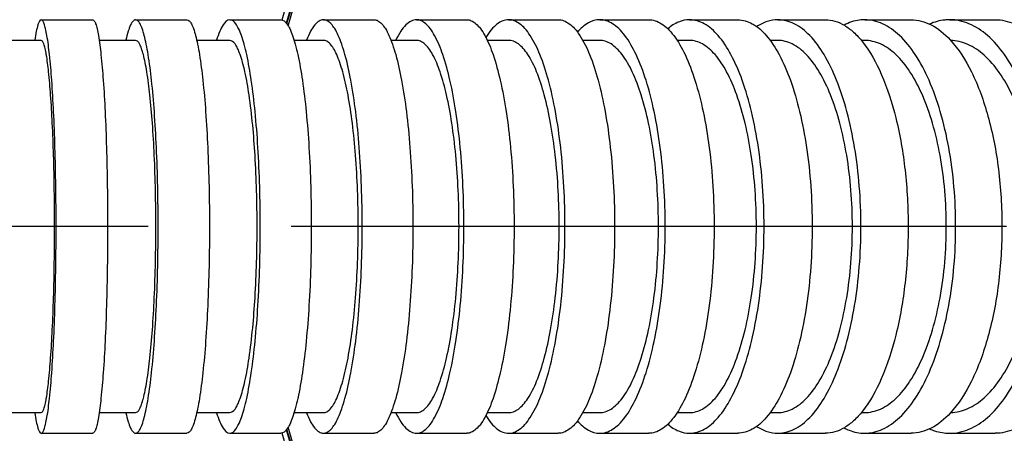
# Model space of a CAD drawing. Header units: millimetres. Extents: x 0 to 3360, y 0 to 2376.
# Tile 129 of 144: x 2007 to 2103, y 1848 to 1888. Entities that reach past the tile are written whole.
import ezdxf

# ---------------------------------------------------------------- set-up
doc = ezdxf.new("R2010")
doc.units = ezdxf.units.MM
doc.header["$LTSCALE"] = 184.8
doc.linetypes.add('CENTER', pattern=[0.6, 0.375, -0.075, 0.075, -0.075])
doc.layers.get('0').update_dxf_attribs({"linetype": 'CONTINUOUS'})
for name, color, linetype in [('AXIS', 7, 'CONTINUOUS'), ('DRAFT', 7, 'CONTINUOUS'), ('DRIV_DIM', 7, 'CONTINUOUS'), ('ROUND', 7, 'CONTINUOUS')]:
    doc.layers.add(name, color=color, linetype=linetype)
doc.styles.get("Standard").update_dxf_attribs({"font": 'txt', "width": 0.8})
doc.dimstyles.new('DIMSTYLE_18', dxfattribs={"dimtxt": 19, "dimasz": 9, "dimexe": 2, "dimexo": 1.5, "dimgap": 4.75, "dimtad": 1, "dimdec": 3, "dimdsep": 46, "dimtxsty": 'STANDARD', "dimblk": 'OPEN', "dimblk1": 'OPEN', "dimblk2": 'OPEN', "dimcen": 0.09, "dimadec": 3, "dimazin": 2, "dimtp": 0.8, "dimtm": 0.8, "dimtfac": 1, "dimtdec": 3, "dimtofl": 0, "dimtmove": 0, "dimatfit": 3, "dimldrblk": 'OPEN', "dimfxl": 1, "dimtolj": 1, "dimarcsym": 0})

# ---------------------------------------------------------------- blocks, each defined once
blk = doc.blocks.new('_OPEN')
at = {"color": 0, "linetype": 'BYBLOCK'}
for p, q in [((0, 0), (-1, 0.333)), ((-1, -0.333), (0, 0)), ((-1, 0), (0, 0))]:
    blk.add_line(p, q, dxfattribs=at)
blk = doc.blocks.new('*D59')
at = {"layer": 'DRIV_DIM', "color": 2, "linetype": 'CONTINUOUS'}
for p, q in [((1429.993, 1869.648), (1429.993, 2185.536)), ((2324.993, 1918.648), (2324.993, 2185.536)), ((1429.993, 2183.536), (1877.493, 2183.536)), ((2324.993, 2183.536), (1877.493, 2183.536))]:
    blk.add_line(p, q, dxfattribs=at)
at = {"layer": 'DRIV_DIM', "color": 2, "linetype": 'CONTINUOUS', "xscale": 9, "yscale": 9, "zscale": 9, "rotation": 180}
blk.add_blockref('_OPEN', (1429.993, 2183.536), dxfattribs=at)
at = {"layer": 'DRIV_DIM', "color": 2, "linetype": 'CONTINUOUS', "xscale": 9, "yscale": 9, "zscale": 9}
blk.add_blockref('_OPEN', (2324.993, 2183.536), dxfattribs=at)

msp = doc.modelspace()

# ---------------------------------------------------------------- linework, layer by layer
at = {"color": 7, "linetype": 'CONTINUOUS'}
for p, q in [((2009.46868, 1886.1483), (2005.62562, 1886.14831)), ((2018.61396, 1886.14831), (2015.0832, 1886.1483)), ((2027.72911, 1886.14831), (2024.53321, 1886.14832)), ((2036.79908, 1886.14828), (2033.96086, 1886.14829)), ((2045.80684, 1886.14831), (2043.3489, 1886.1483)), ((2054.73346, 1886.14826), (2052.67767, 1886.14828)), ((2063.55836, 1886.14831), (2061.9251, 1886.1483)), ((2072.25966, 1886.14826), (2071.06712, 1886.14828)), ((2080.81796, 1886.14817), (2080.07056, 1886.14817)), ((2089.22131, 1886.14845), (2088.90206, 1886.14844)), ((2005.62562, 1850.14827), (2009.46868, 1850.14828)), ((2015.0832, 1850.14828), (2018.61396, 1850.14827)), ((2024.53321, 1850.14826), (2027.72911, 1850.14827)), ((2033.96086, 1850.1483), (2036.79908, 1850.1483)), ((2043.3489, 1850.14828), (2045.80684, 1850.14828)), ((2052.67767, 1850.14831), (2054.73346, 1850.14832)), ((2061.9251, 1850.14828), (2063.55836, 1850.14828)), ((2071.06712, 1850.1483), (2072.25966, 1850.14832)), ((2080.07056, 1850.14842), (2080.81796, 1850.14841)), ((2088.90206, 1850.14814), (2089.22131, 1850.14813))]:
    msp.add_line(p, q, dxfattribs=at)
for start, end in [(15.8998156, 164.1207447), (195.8792553, 344.1001844)]:
    msp.add_arc((2102.99336, 1868.14829), 73, start, end, dxfattribs=at)
for points, knots in [([(2010.76495, 1868.14829), (2010.76495, 1869.31897), (2010.74897, 1871.61557), (2010.6776, 1874.94965), (2010.56214, 1878.02235), (2010.40765, 1880.71639), (2010.2222, 1882.92723), (2010.03411, 1884.42897), (2009.86545, 1885.32174), (2009.74192, 1885.75708), (2009.64119, 1886.02573), (2009.51994, 1886.1483), (2009.46868, 1886.1483)], [0, 0, 0, 0, 0.19342549, 0.37945306, 0.55097735, 0.70146357, 0.82521667, 0.91764466, 0.95107199, 0.97566437, 0.99153014, 1, 1, 1, 1]), ([(2020.57373, 1868.14829), (2020.57373, 1870.44513), (2020.50765, 1873.78191), (2020.26709, 1878.02432), (2020.03308, 1880.71918), (2019.78521, 1882.67769), (2019.55385, 1883.97617), (2019.3836, 1884.73071), (2019.20985, 1885.32829), (2019.02785, 1885.76365), (2018.85307, 1886.04941), (2018.6842, 1886.14831), (2018.61396, 1886.14831)], [0, 0, 0, 0, 0.3760348, 0.54615692, 0.69560375, 0.81882823, 0.86919272, 0.91148086, 0.94542173, 0.97095752, 0.98850061, 1, 1, 1, 1]), ([(2030.38507, 1868.14829), (2030.38507, 1870.4456), (2030.26714, 1874.69919), (2029.82603, 1879.69769), (2029.31602, 1882.68222), (2029.00139, 1883.97957), (2028.77273, 1884.73403), (2028.52822, 1885.33807), (2028.25738, 1885.8402), (2027.93674, 1886.14831), (2027.72911, 1886.14831)], [0, 0, 0, 0, 0.37203588, 0.68879964, 0.8115667, 0.86204622, 0.90474716, 0.9394897, 0.96637533, 1, 1, 1, 1]), ([(2040.18166, 1868.14829), (2040.18166, 1869.31917), (2040.1399, 1871.61778), (2039.95337, 1874.95431), (2039.65156, 1878.03077), (2039.24676, 1880.72966), (2038.81782, 1882.68876), (2038.41881, 1883.98298), (2038.12399, 1884.74058), (2037.81769, 1885.34253), (2037.50041, 1885.78561), (2037.16803, 1886.07311), (2036.9133, 1886.14828), (2036.79908, 1886.14828)], [0, 0, 0, 0, 0.18671787, 0.36651562, 0.53277461, 0.67947742, 0.80153795, 0.85212069, 0.89531253, 0.93103643, 0.95955307, 0.9817861, 1, 1, 1, 1]), ([(2049.94312, 1868.14829), (2049.94312, 1869.31928), (2049.892, 1871.61901), (2049.66381, 1874.95708), (2049.29403, 1878.03513), (2048.79899, 1880.73822), (2048.19874, 1882.96399), (2047.59496, 1884.4709), (2047.04689, 1885.35047), (2046.65497, 1885.79525), (2046.24448, 1886.07872), (2045.94502, 1886.14831), (2045.80684, 1886.14831)], [0, 0, 0, 0, 0.18367601, 0.36067111, 0.52461082, 0.66973785, 0.79127026, 0.88592221, 0.92289417, 0.95334255, 0.97832612, 1, 1, 1, 1]), ([(2059.64601, 1868.14829), (2059.64601, 1870.44805), (2059.47858, 1873.80158), (2058.87435, 1878.0407), (2058.28467, 1880.74745), (2057.5693, 1882.97895), (2056.84804, 1884.48535), (2056.19978, 1885.35806), (2055.73111, 1885.80298), (2055.24268, 1886.0822), (2054.89652, 1886.14826), (2054.73346, 1886.14826)], [0, 0, 0, 0, 0.3541627, 0.51560915, 0.65909531, 0.7801825, 0.87604041, 0.9144535, 0.94703145, 0.97488858, 1, 1, 1, 1]), ([(2069.2641, 1868.14829), (2069.2641, 1869.31958), (2069.19343, 1871.6224), (2068.87793, 1874.96428), (2068.36645, 1878.04745), (2067.67976, 1880.75803), (2066.84545, 1882.99571), (2066.00366, 1884.49989), (2065.25454, 1885.36504), (2064.708, 1885.80909), (2064.14155, 1886.08454), (2063.74698, 1886.14831), (2063.55836, 1886.14831)], [0, 0, 0, 0, 0.17676458, 0.34743103, 0.50621867, 0.64799827, 0.76870422, 0.86597263, 0.90595939, 0.9407775, 0.9715348, 1, 1, 1, 1]), ([(2078.75115, 1868.14829), (2078.75115, 1869.31974), (2078.67065, 1871.62447), (2078.31121, 1874.96852), (2077.72828, 1878.05497), (2076.94479, 1880.76872), (2075.99121, 1883.01503), (2074.89514, 1884.71952), (2073.66986, 1885.84928), (2072.6972, 1886.14827), (2072.25966, 1886.14826)], [0, 0, 0, 0, 0.1732883, 0.34079998, 0.49708097, 0.63734369, 0.75789958, 0.85682685, 0.9352768, 1, 1, 1, 1]), ([(2088.05035, 1868.14829), (2088.05035, 1869.31991), (2087.96053, 1871.62661), (2087.55952, 1874.97305), (2086.90884, 1878.06246), (2086.03361, 1880.78031), (2084.96616, 1883.03133), (2083.73679, 1884.74127), (2082.36037, 1885.863), (2081.30214, 1886.14818), (2080.81796, 1886.14817)], [0, 0, 0, 0, 0.16982281, 0.33419393, 0.48798761, 0.62675493, 0.74716844, 0.84769655, 0.92981965, 1, 1, 1, 1]), ([(2097.1508, 1868.14829), (2097.1508, 1870.45346), (2096.87461, 1873.83758), (2095.89736, 1878.06997), (2094.93502, 1880.79192), (2093.75988, 1883.04699), (2092.4043, 1884.76014), (2090.88873, 1885.87336), (2089.74963, 1886.14846), (2089.22131, 1886.14845)], [0, 0, 0, 0, 0.32775234, 0.47928267, 0.61674602, 0.73714983, 0.83929655, 0.92488237, 1, 1, 1, 1]), ([(2106.04546, 1868.14829), (2106.04546, 1870.43825), (2105.74876, 1873.80711), (2104.70547, 1878.01213), (2103.67505, 1880.72813), (2102.41457, 1882.98639), (2100.95848, 1884.71098), (2099.33521, 1885.83799), (2098.12977, 1886.13296), (2097.5621, 1886.14709)], [0, 0, 0, 0, 0.32106862, 0.47025114, 0.60650407, 0.72715444, 0.83122939, 0.92038329, 1, 1, 1, 1]), ([(2009.46868, 1850.14828), (2009.51994, 1850.14828), (2009.64119, 1850.27085), (2009.74192, 1850.5395), (2009.86545, 1850.97484), (2010.03411, 1851.86761), (2010.2222, 1853.36935), (2010.40765, 1855.58019), (2010.56214, 1858.27424), (2010.6776, 1861.34693), (2010.74897, 1864.68102), (2010.76495, 1866.97762), (2010.76495, 1868.14829)], [0, 0, 0, 0, 0.00846986, 0.02433563, 0.04892801, 0.08235534, 0.17478333, 0.29853642, 0.44902264, 0.62054694, 0.8065745, 1, 1, 1, 1]), ([(2018.61396, 1850.14827), (2018.6842, 1850.14827), (2018.85307, 1850.24717), (2019.02785, 1850.53293), (2019.20985, 1850.9683), (2019.3836, 1851.56587), (2019.55385, 1852.32041), (2019.78521, 1853.6189), (2020.03308, 1855.5774), (2020.26709, 1858.27226), (2020.50765, 1862.51467), (2020.57373, 1865.85146), (2020.57373, 1868.14829)], [0, 0, 0, 0, 0.01149939, 0.02904248, 0.05457827, 0.08851914, 0.13080727, 0.18117176, 0.30439625, 0.45384307, 0.6239652, 1, 1, 1, 1]), ([(2027.72911, 1850.14827), (2027.93674, 1850.14827), (2028.25738, 1850.45639), (2028.52822, 1850.95852), (2028.77273, 1851.56255), (2029.00139, 1852.31701), (2029.31602, 1853.61436), (2029.82603, 1856.59889), (2030.26714, 1861.59739), (2030.38507, 1865.85099), (2030.38507, 1868.14829)], [0, 0, 0, 0, 0.03362467, 0.0605103, 0.09525283, 0.13795378, 0.1884333, 0.31120035, 0.62796412, 1, 1, 1, 1]), ([(2036.79908, 1850.1483), (2036.9133, 1850.1483), (2037.16803, 1850.22347), (2037.50041, 1850.51097), (2037.81769, 1850.95405), (2038.12399, 1851.55601), (2038.41881, 1852.3136), (2038.81782, 1853.60782), (2039.24676, 1855.56693), (2039.65156, 1858.26582), (2039.95337, 1861.34228), (2040.1399, 1864.6788), (2040.18166, 1866.97741), (2040.18166, 1868.14829)], [0, 0, 0, 0, 0.0182139, 0.04044693, 0.06896356, 0.10468747, 0.14787931, 0.19846205, 0.32052258, 0.46722539, 0.63348437, 0.81328212, 1, 1, 1, 1]), ([(2045.80684, 1850.14828), (2045.94502, 1850.14828), (2046.24448, 1850.21787), (2046.65497, 1850.50134), (2047.04689, 1850.94611), (2047.59496, 1851.82569), (2048.19874, 1853.3326), (2048.79899, 1855.55837), (2049.29403, 1858.26145), (2049.66381, 1861.3395), (2049.892, 1864.67757), (2049.94312, 1866.9773), (2049.94312, 1868.14829)], [0, 0, 0, 0, 0.02167388, 0.04665745, 0.07710583, 0.11407779, 0.20872974, 0.33026215, 0.47538917, 0.63932888, 0.81632398, 1, 1, 1, 1]), ([(2054.73346, 1850.14832), (2054.89652, 1850.14832), (2055.24268, 1850.21438), (2055.73111, 1850.4936), (2056.19978, 1850.93853), (2056.84804, 1851.81123), (2057.5693, 1853.31764), (2058.28467, 1855.54914), (2058.87435, 1858.25588), (2059.47858, 1862.49501), (2059.64601, 1865.84853), (2059.64601, 1868.14829)], [0, 0, 0, 0, 0.02511142, 0.05296855, 0.0855465, 0.12395958, 0.2198175, 0.34090468, 0.48439084, 0.64583729, 1, 1, 1, 1]), ([(2063.55836, 1850.14828), (2063.74698, 1850.14828), (2064.14155, 1850.21205), (2064.708, 1850.48749), (2065.25454, 1850.93154), (2066.00366, 1851.79669), (2066.84545, 1853.30087), (2067.67976, 1855.53856), (2068.36645, 1858.24914), (2068.87793, 1861.33231), (2069.19343, 1864.67418), (2069.2641, 1866.97701), (2069.2641, 1868.14829)], [0, 0, 0, 0, 0.0284652, 0.0592225, 0.09404061, 0.13402736, 0.23129578, 0.35200172, 0.49378132, 0.65256896, 0.82323541, 1, 1, 1, 1]), ([(2072.25966, 1850.14832), (2072.6972, 1850.14832), (2073.66986, 1850.4473), (2074.89514, 1851.57707), (2075.99121, 1853.28156), (2076.94479, 1855.52787), (2077.72828, 1858.24162), (2078.31121, 1861.32806), (2078.67065, 1864.67212), (2078.75115, 1866.97684), (2078.75115, 1868.14829)], [0, 0, 0, 0, 0.0647232, 0.14317315, 0.24210042, 0.36265631, 0.50291902, 0.65920001, 0.82671169, 1, 1, 1, 1]), ([(2080.81796, 1850.14841), (2081.30214, 1850.1484), (2082.36037, 1850.43359), (2083.73679, 1851.55531), (2084.96616, 1853.26525), (2086.03361, 1855.51627), (2086.90884, 1858.23412), (2087.55952, 1861.32354), (2087.96053, 1864.66997), (2088.05035, 1866.97668), (2088.05035, 1868.14829)], [0, 0, 0, 0, 0.07018035, 0.15230345, 0.25283156, 0.37324506, 0.51201239, 0.66580606, 0.83017718, 1, 1, 1, 1]), ([(2089.22131, 1850.14813), (2089.74963, 1850.14813), (2090.88873, 1850.42322), (2092.4043, 1851.53644), (2093.75988, 1853.24959), (2094.93502, 1855.50466), (2095.89736, 1858.22662), (2096.87461, 1862.45901), (2097.1508, 1865.84313), (2097.1508, 1868.14829)], [0, 0, 0, 0, 0.07511763, 0.16070345, 0.26285016, 0.38325398, 0.52071732, 0.67224766, 1, 1, 1, 1]), ([(2097.5621, 1850.14949), (2098.12977, 1850.16363), (2099.33521, 1850.45859), (2100.95848, 1851.5856), (2102.41456, 1853.31019), (2103.67505, 1855.56845), (2104.70547, 1858.28445), (2105.74876, 1862.48947), (2106.04546, 1865.85834), (2106.04546, 1868.14829)], [0, 0, 0, 0, 0.07961671, 0.1687706, 0.27284554, 0.39349591, 0.52974884, 0.67893136, 1, 1, 1, 1])]:
    msp.add_open_spline(points, degree=3, knots=knots, dxfattribs=at)
at = {"layer": 'AXIS', "color": 7, "linetype": 'CONTINUOUS'}
for p, q in [((2009.47218, 1888.14829), (2014.4592, 1888.14829)), ((2018.61954, 1888.14829), (2023.58983, 1888.14829)), ((2027.73708, 1888.14829), (2032.68237, 1888.14829)), ((2036.80972, 1888.14829), (2041.72069, 1888.14829)), ((2045.82043, 1888.14829), (2050.68669, 1888.14829)), ((2054.75023, 1888.14829), (2059.56052, 1888.14829)), ((2063.57849, 1888.14829), (2068.3208, 1888.14829)), ((2072.2822, 1888.14829), (2076.94593, 1888.14829)), ((2080.84208, 1888.14829), (2085.42096, 1888.14829)), ((2089.24663, 1888.14829), (2093.7356, 1888.14829)), ((2097.48653, 1888.14829), (2101.88146, 1888.14829)), ((2009.47218, 1848.14829), (2014.4592, 1848.14829)), ((2018.61954, 1848.14829), (2023.58983, 1848.14829)), ((2027.73708, 1848.14829), (2032.68237, 1848.14829)), ((2036.80972, 1848.14829), (2041.72069, 1848.14829)), ((2045.82043, 1848.14829), (2050.68669, 1848.14829)), ((2054.75023, 1848.14829), (2059.56052, 1848.14829)), ((2063.57849, 1848.14829), (2068.3208, 1848.14829)), ((2072.2822, 1848.14829), (2076.94593, 1848.14829)), ((2080.84208, 1848.14829), (2085.42096, 1848.14829)), ((2089.24663, 1848.14829), (2093.7356, 1848.14829)), ((2097.48653, 1848.14829), (2101.88146, 1848.14829))]:
    msp.add_line(p, q, dxfattribs=at)
at = {"layer": 'AXIS', "color": 7, "linetype": 'CENTER'}
msp.add_line((2102.99336, 1868.14829), (1963.61383, 1868.14829), dxfattribs=at)
at = {"layer": 'AXIS', "color": 7, "linetype": 'CONTINUOUS'}
for points, knots in [([(2009.47218, 1888.14829), (2009.40403, 1888.14829), (2009.30453, 1888.0287), (2009.22163, 1887.85173), (2009.10355, 1887.51766), (2008.97462, 1886.95302), (2008.89041, 1886.45551), (2008.84747, 1886.16843)], [0, 0, 0, 0, 0.09625949, 0.17912836, 0.28868924, 0.58993786, 1, 1, 1, 1]), ([(2010.91223, 1868.14829), (2010.91223, 1869.44893), (2010.89448, 1872.00051), (2010.8152, 1875.70482), (2010.68695, 1879.11882), (2010.51534, 1882.11224), (2010.30932, 1884.56887), (2010.10036, 1886.23763), (2009.91299, 1887.22973), (2009.77575, 1887.71352), (2009.66385, 1888.01206), (2009.52913, 1888.14829), (2009.47218, 1888.14829)], [0, 0, 0, 0, 0.19340961, 0.37942533, 0.55094469, 0.70143355, 0.82519515, 0.91763394, 0.9510661, 0.97566224, 0.99153012, 1, 1, 1, 1]), ([(2014.4592, 1888.14829), (2014.51616, 1888.14829), (2014.65087, 1888.01206), (2014.76277, 1887.71352), (2014.90001, 1887.22973), (2015.08738, 1886.23763), (2015.29635, 1884.56887), (2015.50236, 1882.11224), (2015.67397, 1879.11882), (2015.80222, 1875.70482), (2015.8815, 1872.00051), (2015.89925, 1869.44893), (2015.89925, 1868.14829)], [0, 0, 0, 0, 0.00846988, 0.02433776, 0.0489339, 0.08236606, 0.17480485, 0.29856645, 0.44905532, 0.62057467, 0.80659039, 1, 1, 1, 1]), ([(2018.61954, 1888.14829), (2018.52814, 1888.14829), (2018.38035, 1888.0474), (2018.24218, 1887.8546), (2018.06638, 1887.52581), (2017.86814, 1886.95811), (2017.74032, 1886.45686), (2017.67511, 1886.16844)], [0, 0, 0, 0, 0.12068523, 0.20781238, 0.31757504, 0.60958156, 1, 1, 1, 1]), ([(2020.79664, 1868.14829), (2020.79664, 1870.70011), (2020.72324, 1874.40739), (2020.45605, 1879.12094), (2020.1961, 1882.11526), (2019.92075, 1884.29149), (2019.66374, 1885.7344), (2019.4746, 1886.57289), (2019.28158, 1887.23697), (2019.07937, 1887.72079), (2018.88521, 1888.03836), (2018.69758, 1888.14829), (2018.61954, 1888.14829)], [0, 0, 0, 0, 0.37600534, 0.54612241, 0.69557237, 0.81880628, 0.86917662, 0.91147061, 0.94541658, 0.97095617, 0.98850107, 1, 1, 1, 1]), ([(2023.58983, 1888.14829), (2023.66787, 1888.14829), (2023.8555, 1888.03836), (2024.04966, 1887.72079), (2024.25187, 1887.23697), (2024.44489, 1886.57289), (2024.63403, 1885.7344), (2024.89104, 1884.29149), (2025.16639, 1882.11526), (2025.42634, 1879.12094), (2025.69353, 1874.40739), (2025.76693, 1870.70011), (2025.76693, 1868.14829)], [0, 0, 0, 0, 0.01149893, 0.02904383, 0.05458342, 0.08852939, 0.13082338, 0.18119372, 0.30442763, 0.45387759, 0.62399466, 1, 1, 1, 1]), ([(2027.73708, 1888.14829), (2027.46178, 1888.14829), (2027.05626, 1887.67797), (2026.72706, 1886.97417), (2026.54611, 1886.45871), (2026.45717, 1886.16844)], [0, 0, 0, 0, 0.33932038, 0.62581181, 1, 1, 1, 1]), ([(2030.68751, 1868.14829), (2030.68751, 1870.70061), (2030.58781, 1874.41081), (2030.22574, 1879.12386), (2029.87279, 1882.12032), (2029.49995, 1884.29646), (2029.15055, 1885.73813), (2028.89651, 1886.57654), (2028.62488, 1887.24782), (2028.32401, 1887.80582), (2027.96778, 1888.14829), (2027.73708, 1888.14829)], [0, 0, 0, 0, 0.37197959, 0.54047959, 0.68878924, 0.8115582, 0.86204052, 0.90474471, 0.93949009, 0.96637751, 1, 1, 1, 1]), ([(2032.68237, 1888.14829), (2032.91307, 1888.14829), (2033.2693, 1887.80582), (2033.57017, 1887.24782), (2033.8418, 1886.57654), (2034.09584, 1885.73813), (2034.44525, 1884.29646), (2034.81808, 1882.12032), (2035.17103, 1879.12386), (2035.5331, 1874.41081), (2035.63281, 1870.70061), (2035.63281, 1868.14829)], [0, 0, 0, 0, 0.03362249, 0.06050991, 0.09525529, 0.13795948, 0.1884418, 0.31121076, 0.45952041, 0.62802041, 1, 1, 1, 1]), ([(2036.80972, 1888.14829), (2036.66339, 1888.14829), (2036.33049, 1888.03269), (2035.9157, 1887.61398), (2035.51952, 1886.97638), (2035.29384, 1886.46097), (2035.17968, 1886.16841)], [0, 0, 0, 0, 0.16368165, 0.37245308, 0.64873427, 1, 1, 1, 1]), ([(2040.56726, 1868.14829), (2040.56726, 1869.44912), (2040.52088, 1872.00287), (2040.31372, 1875.70981), (2039.97849, 1879.12795), (2039.52887, 1882.12676), (2039.0524, 1884.30369), (2038.60916, 1885.74189), (2038.28165, 1886.58381), (2037.94136, 1887.25279), (2037.58889, 1887.7452), (2037.21965, 1888.06473), (2036.93662, 1888.14829), (2036.80972, 1888.14829)], [0, 0, 0, 0, 0.18669962, 0.3664841, 0.53273828, 0.67944545, 0.80151713, 0.85210647, 0.89530467, 0.93103376, 0.95955371, 0.98178752, 1, 1, 1, 1]), ([(2041.72069, 1888.14829), (2041.84758, 1888.14829), (2042.13061, 1888.06473), (2042.49985, 1887.7452), (2042.85233, 1887.25279), (2043.19261, 1886.58381), (2043.52013, 1885.74189), (2043.96336, 1884.30369), (2044.43983, 1882.12676), (2044.88946, 1879.12795), (2045.22468, 1875.70981), (2045.43185, 1872.00287), (2045.47822, 1869.44912), (2045.47822, 1868.14829)], [0, 0, 0, 0, 0.01821248, 0.04044629, 0.06896624, 0.10469533, 0.14789353, 0.19848287, 0.32055455, 0.46726172, 0.6335159, 0.81330038, 1, 1, 1, 1]), ([(2045.82043, 1888.14829), (2045.64393, 1888.14829), (2045.25465, 1888.04247), (2044.73832, 1887.62788), (2044.2492, 1886.98643), (2043.96807, 1886.46359), (2043.82723, 1886.16843)], [0, 0, 0, 0, 0.18033158, 0.39545684, 0.66584164, 1, 1, 1, 1]), ([(2050.41511, 1868.14829), (2050.41511, 1869.44923), (2050.35834, 1872.0042), (2050.10491, 1875.71282), (2049.69421, 1879.13272), (2049.14437, 1882.13618), (2048.47762, 1884.60946), (2047.80692, 1886.28405), (2047.19807, 1887.26156), (2046.76269, 1887.75588), (2046.30665, 1888.07094), (2045.97394, 1888.14829), (2045.82043, 1888.14829)], [0, 0, 0, 0, 0.18365771, 0.36063967, 0.52457498, 0.66970698, 0.79125111, 0.88591618, 0.92289307, 0.95334427, 0.97832802, 1, 1, 1, 1]), ([(2050.68669, 1888.14829), (2050.84021, 1888.14829), (2051.17292, 1888.07094), (2051.62895, 1887.75588), (2052.06434, 1887.26156), (2052.67319, 1886.28405), (2053.34388, 1884.60946), (2054.01063, 1882.13618), (2054.56048, 1879.13272), (2054.97118, 1875.71282), (2055.2246, 1872.0042), (2055.28138, 1869.44923), (2055.28138, 1868.14829)], [0, 0, 0, 0, 0.02167198, 0.04665573, 0.07710693, 0.11408382, 0.20874889, 0.33029302, 0.47542502, 0.63936033, 0.81634229, 1, 1, 1, 1]), ([(2054.75023, 1888.14829), (2054.55788, 1888.14829), (2054.14705, 1888.06454), (2053.5728, 1887.71438), (2053.02448, 1887.15957), (2052.70342, 1886.69909), (2052.54389, 1886.44061)], [0, 0, 0, 0, 0.19885751, 0.4219111, 0.68597455, 1, 1, 1, 1]), ([(2060.20712, 1868.14829), (2060.20712, 1870.70327), (2060.02117, 1874.42902), (2059.35011, 1879.13883), (2058.69516, 1882.14638), (2057.90057, 1884.62604), (2057.09939, 1886.3001), (2056.37925, 1887.27001), (2055.8586, 1887.76451), (2055.31598, 1888.07486), (2054.93139, 1888.14829), (2054.75023, 1888.14829)], [0, 0, 0, 0, 0.35413146, 0.51557388, 0.65906557, 0.78016497, 0.87603604, 0.91445378, 0.9470341, 0.9748909, 1, 1, 1, 1]), ([(2059.56052, 1888.14829), (2059.74168, 1888.14829), (2060.12627, 1888.07486), (2060.66889, 1887.76451), (2061.18954, 1887.27001), (2061.90968, 1886.3001), (2062.71086, 1884.62604), (2063.50546, 1882.14638), (2064.1604, 1879.13883), (2064.83146, 1874.42902), (2065.01741, 1870.70327), (2065.01741, 1868.14829)], [0, 0, 0, 0, 0.0251091, 0.0529659, 0.08554622, 0.12396396, 0.21983503, 0.34093443, 0.48442612, 0.64586854, 1, 1, 1, 1]), ([(2063.57849, 1888.14829), (2063.19908, 1888.14829), (2062.35242, 1887.88541), (2061.72207, 1887.29852), (2061.41686, 1886.94906)], [0, 0, 0, 0, 0.44986142, 1, 1, 1, 1]), ([(2069.91632, 1868.14829), (2069.91632, 1869.44953), (2069.83785, 1872.00788), (2069.48747, 1875.72068), (2068.91943, 1879.14623), (2068.15676, 1882.15803), (2067.23006, 1884.64457), (2066.29502, 1886.31617), (2065.46284, 1887.27771), (2064.8557, 1887.77124), (2064.22641, 1888.0774), (2063.78803, 1888.14829), (2063.57849, 1888.14829)], [0, 0, 0, 0, 0.17674696, 0.3474011, 0.50618537, 0.64797097, 0.76868923, 0.86597026, 0.90596115, 0.94078104, 0.97153748, 1, 1, 1, 1]), ([(2068.3208, 1888.14829), (2068.53034, 1888.14829), (2068.96872, 1888.0774), (2069.598, 1887.77124), (2070.20515, 1887.27771), (2071.03733, 1886.31617), (2071.97237, 1884.64457), (2072.89907, 1882.15803), (2073.66174, 1879.14623), (2074.22978, 1875.72068), (2074.58016, 1872.00788), (2074.65863, 1869.44953), (2074.65863, 1868.14829)], [0, 0, 0, 0, 0.02846252, 0.05921896, 0.09403885, 0.13402974, 0.23131077, 0.35202903, 0.49381463, 0.6525989, 0.82325304, 1, 1, 1, 1]), ([(2072.2822, 1888.14829), (2071.91915, 1888.14829), (2071.14032, 1887.97599), (2070.48539, 1887.53867), (2070.17231, 1887.27294)], [0, 0, 0, 0, 0.46923747, 1, 1, 1, 1]), ([(2079.49288, 1868.14829), (2079.49288, 1869.44972), (2079.40348, 1872.01019), (2079.00431, 1875.72542), (2078.35691, 1879.15462), (2077.48672, 1882.16995), (2076.42755, 1884.66608), (2075.21004, 1886.56028), (2073.84896, 1887.81592), (2072.76829, 1888.14829), (2072.2822, 1888.14829)], [0, 0, 0, 0, 0.17327275, 0.34077379, 0.49705232, 0.63732105, 0.75788837, 0.85682677, 0.93528115, 1, 1, 1, 1]), ([(2076.94593, 1888.14829), (2077.43203, 1888.14829), (2078.51269, 1887.81592), (2079.87377, 1886.56028), (2081.09128, 1884.66608), (2082.15045, 1882.16995), (2083.02064, 1879.15462), (2083.66804, 1875.72542), (2084.06721, 1872.01019), (2084.15661, 1869.44972), (2084.15661, 1868.14829)], [0, 0, 0, 0, 0.06471885, 0.14317323, 0.24211163, 0.36267895, 0.50294768, 0.65922621, 0.82672725, 1, 1, 1, 1]), ([(2080.84208, 1888.14829), (2080.49205, 1888.14829), (2079.7598, 1888.02519), (2079.10188, 1887.69039), (2078.78601, 1887.48221)], [0, 0, 0, 0, 0.48059794, 1, 1, 1, 1]), ([(2088.87588, 1868.14829), (2088.87588, 1869.44992), (2088.77614, 1872.01261), (2088.33079, 1875.73051), (2087.60813, 1879.16303), (2086.63602, 1882.18292), (2085.45036, 1884.68428), (2084.08475, 1886.58453), (2082.55573, 1887.83125), (2081.38, 1888.14829), (2080.84208, 1888.14829)], [0, 0, 0, 0, 0.1698094, 0.33417143, 0.48796325, 0.6267361, 0.7471597, 0.84769734, 0.92982386, 1, 1, 1, 1]), ([(2085.42096, 1888.14829), (2085.73537, 1888.14829), (2086.38832, 1888.05024), (2087.32854, 1887.62357), (2088.2304, 1886.93393), (2088.76707, 1886.34564), (2089.02931, 1886.01745)], [0, 0, 0, 0, 0.21800159, 0.45045432, 0.70872129, 1, 1, 1, 1]), ([(2089.24663, 1888.14829), (2089.07802, 1888.14829), (2088.38402, 1888.10348), (2087.70832, 1887.87066), (2087.24414, 1887.62459)], [0, 0, 0, 0, 0.24296205, 1, 1, 1, 1]), ([(2098.05495, 1868.14829), (2098.05495, 1870.70929), (2097.74821, 1874.46902), (2096.66283, 1879.17134), (2095.59395, 1882.19574), (2094.28862, 1884.70155), (2092.78279, 1886.60531), (2091.09915, 1887.84251), (2089.83359, 1888.14829), (2089.24663, 1888.14829)], [0, 0, 0, 0, 0.327735, 0.47926423, 0.6167324, 0.73714448, 0.8392985, 0.92488634, 1, 1, 1, 1]), ([(2093.7356, 1888.14829), (2094.40196, 1888.14829), (2095.85897, 1887.74365), (2096.98593, 1886.78467), (2097.51672, 1886.21185)], [0, 0, 0, 0, 0.46041528, 1, 1, 1, 1]), ([(2097.48653, 1888.14829), (2097.32268, 1888.14829), (2096.65486, 1888.11251), (2095.99796, 1887.92791), (2095.53623, 1887.72563)], [0, 0, 0, 0, 0.24529954, 1, 1, 1, 1]), ([(2107.02352, 1868.14829), (2107.02352, 1870.71097), (2106.68944, 1874.48005), (2105.51369, 1879.17985), (2104.35344, 1882.20816), (2102.93492, 1884.71769), (2101.297, 1886.62299), (2099.4704, 1887.85098), (2098.11981, 1888.14829), (2097.48653, 1888.14829)], [0, 0, 0, 0, 0.32188318, 0.47128048, 0.60754201, 0.72798154, 0.83167977, 0.92045694, 1, 1, 1, 1]), ([(2101.88146, 1888.14829), (2102.51474, 1888.14829), (2103.86533, 1887.85098), (2105.69192, 1886.62299), (2107.32985, 1884.71769), (2108.74836, 1882.20816), (2109.90861, 1879.17985), (2111.08437, 1874.48005), (2111.41844, 1870.71097), (2111.41844, 1868.14829)], [0, 0, 0, 0, 0.07954306, 0.16832023, 0.27201846, 0.39245799, 0.52871952, 0.67811682, 1, 1, 1, 1]), ([(2089.02931, 1886.01745), (2089.78236, 1885.07502), (2091.08498, 1882.67108), (2092.41789, 1878.46131), (2093.26405, 1873.49995), (2093.45476, 1869.96943), (2093.45476, 1868.14829)], [0, 0, 0, 0, 0.19379, 0.43331724, 0.70744737, 1, 1, 1, 1]), ([(2097.51672, 1886.21185), (2098.3603, 1885.30146), (2099.84163, 1882.91397), (2101.3608, 1878.65544), (2102.3264, 1873.60761), (2102.54392, 1870.00567), (2102.54392, 1868.14829)], [0, 0, 0, 0, 0.19506962, 0.43448869, 0.70807778, 1, 1, 1, 1]), ([(2009.47218, 1848.14829), (2009.52913, 1848.14829), (2009.66385, 1848.28453), (2009.77575, 1848.58306), (2009.91299, 1849.06685), (2010.10036, 1850.05895), (2010.30932, 1851.72772), (2010.51534, 1854.18434), (2010.68695, 1857.17776), (2010.8152, 1860.59176), (2010.89448, 1864.29607), (2010.91223, 1866.84765), (2010.91223, 1868.14829)], [0, 0, 0, 0, 0.00846988, 0.02433776, 0.0489339, 0.08236606, 0.17480485, 0.29856645, 0.44905532, 0.62057467, 0.80659039, 1, 1, 1, 1]), ([(2015.89925, 1868.14829), (2015.89925, 1866.84765), (2015.8815, 1864.29607), (2015.80222, 1860.59176), (2015.67397, 1857.17776), (2015.50236, 1854.18434), (2015.29635, 1851.72772), (2015.08738, 1850.05895), (2014.90001, 1849.06685), (2014.76277, 1848.58306), (2014.65087, 1848.28453), (2014.51616, 1848.14829), (2014.4592, 1848.14829)], [0, 0, 0, 0, 0.19340961, 0.37942533, 0.55094469, 0.70143355, 0.82519515, 0.91763394, 0.9510661, 0.97566224, 0.99153012, 1, 1, 1, 1]), ([(2018.61954, 1848.14829), (2018.69758, 1848.14829), (2018.88521, 1848.25823), (2019.07937, 1848.57579), (2019.28158, 1849.05961), (2019.4746, 1849.72369), (2019.66374, 1850.56219), (2019.92075, 1852.0051), (2020.1961, 1854.18133), (2020.45605, 1857.17565), (2020.72324, 1861.8892), (2020.79664, 1865.59647), (2020.79664, 1868.14829)], [0, 0, 0, 0, 0.01149893, 0.02904383, 0.05458342, 0.08852939, 0.13082338, 0.18119372, 0.30442763, 0.45387759, 0.62399466, 1, 1, 1, 1]), ([(2025.76693, 1868.14829), (2025.76693, 1865.59647), (2025.69353, 1861.8892), (2025.42634, 1857.17565), (2025.16639, 1854.18133), (2024.89104, 1852.0051), (2024.63403, 1850.56219), (2024.44489, 1849.72369), (2024.25187, 1849.05961), (2024.04966, 1848.57579), (2023.8555, 1848.25823), (2023.66787, 1848.14829), (2023.58983, 1848.14829)], [0, 0, 0, 0, 0.37600534, 0.54612241, 0.69557237, 0.81880628, 0.86917662, 0.91147061, 0.94541658, 0.97095617, 0.98850107, 1, 1, 1, 1]), ([(2027.73708, 1848.14829), (2027.96778, 1848.14829), (2028.32401, 1848.49077), (2028.62488, 1849.04876), (2028.89651, 1849.72004), (2029.15055, 1850.55845), (2029.49995, 1852.00013), (2029.87279, 1854.17627), (2030.22574, 1857.17273), (2030.58781, 1861.88577), (2030.68751, 1865.59597), (2030.68751, 1868.14829)], [0, 0, 0, 0, 0.03362249, 0.06050991, 0.09525529, 0.13795948, 0.1884418, 0.31121076, 0.45952041, 0.62802041, 1, 1, 1, 1]), ([(2035.63281, 1868.14829), (2035.63281, 1865.59597), (2035.5331, 1861.88577), (2035.17103, 1857.17273), (2034.81808, 1854.17627), (2034.44525, 1852.00013), (2034.09584, 1850.55845), (2033.8418, 1849.72004), (2033.57017, 1849.04876), (2033.2693, 1848.49077), (2032.91307, 1848.14829), (2032.68237, 1848.14829)], [0, 0, 0, 0, 0.37197959, 0.54047959, 0.68878924, 0.8115582, 0.86204052, 0.90474471, 0.93949009, 0.96637751, 1, 1, 1, 1]), ([(2036.80972, 1848.14829), (2036.93662, 1848.14829), (2037.21965, 1848.23185), (2037.58889, 1848.55138), (2037.94136, 1849.0438), (2038.28165, 1849.71277), (2038.60916, 1850.55469), (2039.0524, 1851.99289), (2039.52887, 1854.16982), (2039.97849, 1857.16863), (2040.31372, 1860.58678), (2040.52088, 1864.29371), (2040.56726, 1866.84746), (2040.56726, 1868.14829)], [0, 0, 0, 0, 0.01821248, 0.04044629, 0.06896624, 0.10469533, 0.14789353, 0.19848287, 0.32055455, 0.46726172, 0.6335159, 0.81330038, 1, 1, 1, 1]), ([(2045.47822, 1868.14829), (2045.47822, 1866.84746), (2045.43185, 1864.29371), (2045.22468, 1860.58678), (2044.88946, 1857.16863), (2044.43983, 1854.16982), (2043.96336, 1851.99289), (2043.52013, 1850.55469), (2043.19261, 1849.71277), (2042.85233, 1849.0438), (2042.49985, 1848.55138), (2042.13061, 1848.23185), (2041.84758, 1848.14829), (2041.72069, 1848.14829)], [0, 0, 0, 0, 0.18669962, 0.3664841, 0.53273828, 0.67944545, 0.80151713, 0.85210647, 0.89530467, 0.93103376, 0.95955371, 0.98178752, 1, 1, 1, 1]), ([(2045.82043, 1848.14829), (2045.97394, 1848.14829), (2046.30665, 1848.22565), (2046.76269, 1848.54071), (2047.19807, 1849.03502), (2047.80692, 1850.01254), (2048.47762, 1851.68712), (2049.14437, 1854.1604), (2049.69421, 1857.16387), (2050.10491, 1860.58377), (2050.35834, 1864.29239), (2050.41511, 1866.84735), (2050.41511, 1868.14829)], [0, 0, 0, 0, 0.02167198, 0.04665573, 0.07710693, 0.11408382, 0.20874889, 0.33029302, 0.47542502, 0.63936033, 0.81634229, 1, 1, 1, 1]), ([(2055.28138, 1868.14829), (2055.28138, 1866.84735), (2055.2246, 1864.29239), (2054.97118, 1860.58377), (2054.56048, 1857.16387), (2054.01063, 1854.1604), (2053.34388, 1851.68712), (2052.67319, 1850.01254), (2052.06434, 1849.03502), (2051.62895, 1848.54071), (2051.17292, 1848.22565), (2050.84021, 1848.14829), (2050.68669, 1848.14829)], [0, 0, 0, 0, 0.18365771, 0.36063967, 0.52457498, 0.66970698, 0.79125111, 0.88591618, 0.92289307, 0.95334427, 0.97832802, 1, 1, 1, 1]), ([(2054.75023, 1848.14829), (2054.93139, 1848.14829), (2055.31598, 1848.22173), (2055.8586, 1848.53208), (2056.37925, 1849.02658), (2057.09939, 1849.99648), (2057.90057, 1851.67054), (2058.69516, 1854.15021), (2059.35011, 1857.15775), (2060.02117, 1861.86756), (2060.20712, 1865.59331), (2060.20712, 1868.14829)], [0, 0, 0, 0, 0.0251091, 0.0529659, 0.08554622, 0.12396396, 0.21983503, 0.34093443, 0.48442612, 0.64586854, 1, 1, 1, 1]), ([(2065.01741, 1868.14829), (2065.01741, 1865.59331), (2064.83146, 1861.86756), (2064.1604, 1857.15775), (2063.50546, 1854.15021), (2062.71086, 1851.67054), (2061.90968, 1849.99648), (2061.18954, 1849.02658), (2060.66889, 1848.53208), (2060.12627, 1848.22173), (2059.74168, 1848.14829), (2059.56052, 1848.14829)], [0, 0, 0, 0, 0.35413146, 0.51557388, 0.65906557, 0.78016497, 0.87603604, 0.91445378, 0.9470341, 0.9748909, 1, 1, 1, 1]), ([(2063.57849, 1848.14829), (2063.78803, 1848.14829), (2064.22641, 1848.21918), (2064.8557, 1848.52534), (2065.46284, 1849.01888), (2066.29502, 1849.98041), (2067.23006, 1851.65201), (2068.15676, 1854.13856), (2068.91943, 1857.15036), (2069.48747, 1860.57591), (2069.83785, 1864.2887), (2069.91632, 1866.84705), (2069.91632, 1868.14829)], [0, 0, 0, 0, 0.02846252, 0.05921896, 0.09403885, 0.13402974, 0.23131077, 0.35202903, 0.49381463, 0.6525989, 0.82325304, 1, 1, 1, 1]), ([(2074.65863, 1868.14829), (2074.65863, 1866.84705), (2074.58016, 1864.2887), (2074.22978, 1860.57591), (2073.66174, 1857.15036), (2072.89907, 1854.13856), (2071.97237, 1851.65201), (2071.03733, 1849.98041), (2070.20515, 1849.01888), (2069.598, 1848.52534), (2068.96872, 1848.21918), (2068.53034, 1848.14829), (2068.3208, 1848.14829)], [0, 0, 0, 0, 0.17674696, 0.3474011, 0.50618537, 0.64797097, 0.76868923, 0.86597026, 0.90596115, 0.94078104, 0.97153748, 1, 1, 1, 1]), ([(2072.2822, 1848.14829), (2072.76829, 1848.14829), (2073.84896, 1848.48067), (2075.21004, 1849.73631), (2076.42755, 1851.6305), (2077.48672, 1854.12664), (2078.35691, 1857.14196), (2079.00431, 1860.57116), (2079.40348, 1864.28639), (2079.49288, 1866.84687), (2079.49288, 1868.14829)], [0, 0, 0, 0, 0.06471885, 0.14317323, 0.24211163, 0.36267895, 0.50294768, 0.65922621, 0.82672725, 1, 1, 1, 1]), ([(2084.15661, 1868.14829), (2084.15661, 1866.84687), (2084.06721, 1864.28639), (2083.66804, 1860.57116), (2083.02064, 1857.14196), (2082.15045, 1854.12664), (2081.09128, 1851.6305), (2079.87377, 1849.73631), (2078.51269, 1848.48067), (2077.43203, 1848.14829), (2076.94593, 1848.14829)], [0, 0, 0, 0, 0.17327275, 0.34077379, 0.49705232, 0.63732105, 0.75788837, 0.85682677, 0.93528115, 1, 1, 1, 1]), ([(2080.84208, 1848.14829), (2081.38, 1848.14829), (2082.55573, 1848.46534), (2084.08475, 1849.71205), (2085.45036, 1851.61231), (2086.63602, 1854.11367), (2087.60813, 1857.13355), (2088.33079, 1860.56607), (2088.77614, 1864.28397), (2088.87588, 1866.84667), (2088.87588, 1868.14829)], [0, 0, 0, 0, 0.07017614, 0.15230266, 0.2528403, 0.3732639, 0.51203675, 0.66582857, 0.8301906, 1, 1, 1, 1]), ([(2093.45476, 1868.14829), (2093.45476, 1866.32715), (2093.26405, 1862.79663), (2092.41789, 1857.83527), (2091.08498, 1853.62551), (2089.78236, 1851.22156), (2089.02931, 1850.27913)], [0, 0, 0, 0, 0.29255263, 0.56668276, 0.80621, 1, 1, 1, 1]), ([(2089.24663, 1848.14829), (2089.83359, 1848.14829), (2091.09915, 1848.45407), (2092.78279, 1849.69128), (2094.28862, 1851.59504), (2095.59395, 1854.10084), (2096.66283, 1857.12524), (2097.74821, 1861.82757), (2098.05495, 1865.5873), (2098.05495, 1868.14829)], [0, 0, 0, 0, 0.07511366, 0.1607015, 0.26285552, 0.3832676, 0.52073577, 0.672265, 1, 1, 1, 1]), ([(2097.48653, 1848.14829), (2098.11981, 1848.14829), (2099.4704, 1848.4456), (2101.297, 1849.67359), (2102.93492, 1851.57889), (2104.35344, 1854.08842), (2105.51369, 1857.11673), (2106.68944, 1861.81654), (2107.02352, 1865.58562), (2107.02352, 1868.14829)], [0, 0, 0, 0, 0.07954306, 0.16832023, 0.27201846, 0.39245799, 0.52871952, 0.67811682, 1, 1, 1, 1]), ([(2102.54392, 1868.14829), (2102.54392, 1866.29092), (2102.3264, 1862.68897), (2101.3608, 1857.64114), (2099.84163, 1853.38262), (2098.3603, 1850.99513), (2097.51672, 1850.08474)], [0, 0, 0, 0, 0.29192222, 0.56551131, 0.80493039, 1, 1, 1, 1]), ([(2111.41844, 1868.14829), (2111.41844, 1865.58562), (2111.08437, 1861.81654), (2109.90861, 1857.11673), (2108.74836, 1854.08842), (2107.32985, 1851.57889), (2105.69192, 1849.67359), (2103.86533, 1848.4456), (2102.51474, 1848.14829), (2101.88146, 1848.14829)], [0, 0, 0, 0, 0.32188318, 0.47128048, 0.60754201, 0.72798154, 0.83167977, 0.92045694, 1, 1, 1, 1]), ([(2008.84747, 1850.12816), (2008.89041, 1849.84107), (2008.97462, 1849.34356), (2009.10355, 1848.77893), (2009.22163, 1848.44486), (2009.30453, 1848.26788), (2009.40403, 1848.14829), (2009.47218, 1848.14829)], [0, 0, 0, 0, 0.41006214, 0.71131076, 0.82087164, 0.90374051, 1, 1, 1, 1]), ([(2017.67511, 1850.12815), (2017.74032, 1849.83973), (2017.86814, 1849.33848), (2018.06638, 1848.77078), (2018.24218, 1848.44199), (2018.38035, 1848.24918), (2018.52814, 1848.14829), (2018.61954, 1848.14829)], [0, 0, 0, 0, 0.39041844, 0.68242496, 0.79218762, 0.87931477, 1, 1, 1, 1]), ([(2026.45717, 1850.12814), (2026.54611, 1849.83787), (2026.72706, 1849.32242), (2027.05626, 1848.61862), (2027.46178, 1848.14829), (2027.73708, 1848.14829)], [0, 0, 0, 0, 0.37418819, 0.66067962, 1, 1, 1, 1]), ([(2035.17968, 1850.12817), (2035.29384, 1849.83561), (2035.51952, 1849.3202), (2035.9157, 1848.68261), (2036.33049, 1848.26389), (2036.66339, 1848.14829), (2036.80972, 1848.14829)], [0, 0, 0, 0, 0.35126573, 0.62754692, 0.83631835, 1, 1, 1, 1]), ([(2043.82723, 1850.12816), (2043.96807, 1849.83299), (2044.2492, 1849.31015), (2044.73832, 1848.66871), (2045.25465, 1848.25411), (2045.64393, 1848.14829), (2045.82043, 1848.14829)], [0, 0, 0, 0, 0.33415836, 0.60454316, 0.81966842, 1, 1, 1, 1]), ([(2052.54389, 1849.85597), (2052.70342, 1849.59749), (2053.02448, 1849.13701), (2053.5728, 1848.58221), (2054.14705, 1848.23204), (2054.55788, 1848.14829), (2054.75023, 1848.14829)], [0, 0, 0, 0, 0.31402545, 0.5780889, 0.80114249, 1, 1, 1, 1]), ([(2089.02931, 1850.27913), (2088.76707, 1849.95095), (2088.2304, 1849.36266), (2087.32854, 1848.67302), (2086.38832, 1848.24635), (2085.73537, 1848.14829), (2085.42096, 1848.14829)], [0, 0, 0, 0, 0.29127871, 0.54954568, 0.78199841, 1, 1, 1, 1]), ([(2097.51672, 1850.08474), (2096.98593, 1849.51191), (2095.85897, 1848.55293), (2094.40196, 1848.14829), (2093.7356, 1848.14829)], [0, 0, 0, 0, 0.53958472, 1, 1, 1, 1]), ([(2061.41686, 1849.34752), (2061.72207, 1848.99806), (2062.35242, 1848.41117), (2063.19908, 1848.14829), (2063.57849, 1848.14829)], [0, 0, 0, 0, 0.55013858, 1, 1, 1, 1]), ([(2070.17231, 1849.02364), (2070.48539, 1848.75792), (2071.14032, 1848.32059), (2071.91915, 1848.14829), (2072.2822, 1848.14829)], [0, 0, 0, 0, 0.53076253, 1, 1, 1, 1]), ([(2078.78601, 1848.81438), (2079.10188, 1848.6062), (2079.7598, 1848.27139), (2080.49205, 1848.14829), (2080.84208, 1848.14829)], [0, 0, 0, 0, 0.51940206, 1, 1, 1, 1]), ([(2087.24414, 1848.67199), (2087.40467, 1848.58689), (2088.03349, 1848.29364), (2088.73454, 1848.14829), (2089.24663, 1848.14829)], [0, 0, 0, 0, 0.26188208, 1, 1, 1, 1]), ([(2095.53623, 1848.57096), (2095.6941, 1848.50179), (2096.31761, 1848.262), (2096.99104, 1848.14829), (2097.48653, 1848.14829)], [0, 0, 0, 0, 0.25808499, 1, 1, 1, 1])]:
    msp.add_open_spline(points, degree=3, knots=knots, dxfattribs=at)
at = {"layer": 'DRAFT', "color": 7, "linetype": 'CONTINUOUS'}
for start, end in [(16.0177585, 164.2856259), (195.7143741, 343.9822415)]:
    msp.add_arc((2102.99336, 1868.14829), 72.5, start, end, dxfattribs=at)
at = {"layer": 'ROUND', "color": 9, "linetype": 'CONTINUOUS'}
for radius, start, end in [(72.44959, 16.0287169, 164.3110255), (72.28424, 16.0659597, 164.4416631), (72.44959, 195.6889745, 343.9712831), (72.28424, 195.5583368, 343.9340403)]:
    msp.add_arc((2102.99336, 1868.14829), radius, start, end, dxfattribs=at)

# ---------------------------------------------------------------- dimensions: what is measured, and where the dimension line sits
at = {"layer": 'DRIV_DIM', "color": 2, "linetype": 'CONTINUOUS'}
dim = msp.add_linear_dim(base=(2324.99336, 2183.53598), p1=(1429.99336, 1868.14829), p2=(2324.99336, 1917.14829), text='(<>)', dimstyle='DIMSTYLE_18', dxfattribs=at)
dim.commit()
dim.dimension.update_dxf_attribs({"geometry": '*D59', "text_midpoint": (1839.49336, 2183.53598), "dimtype": 160})

doc.saveas('drawing.dxf')
